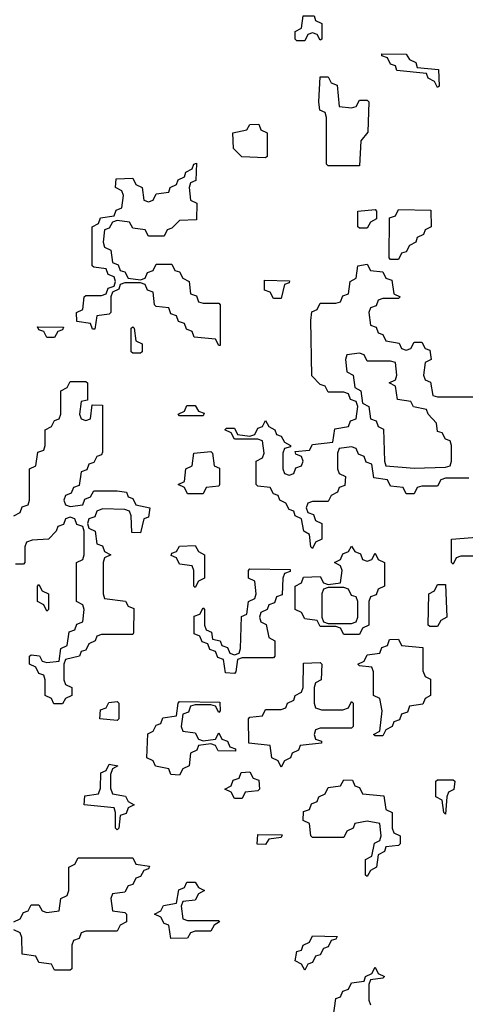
# Model space of a CAD drawing. Header units: inches. Extents: x 2518216 to 2687946, y 757338 to 915227.
# Tile 9 of 75: x 2627081 to 2628221, y 761059 to 763580. Entities that reach past the tile are written whole.
import ezdxf

# ---------------------------------------------------------------- set-up
doc = ezdxf.new("R2010")
doc.units = ezdxf.units.IN
doc.header["$MEASUREMENT"] = 0
doc.layers.add('C6726', color=7, linetype='Continuous')

msp = doc.modelspace()

# ---------------------------------------------------------------- linework, layer by layer
at = {"layer": 'C6726', "color": 6}
for points in [[(2627850, 763528), (2627842, 763542), (2627830, 763546), (2627818, 763542), (2627810, 763526), (2627790, 763526), (2627786, 763530), (2627786, 763550), (2627802, 763558), (2627806, 763590), (2627834, 763590), (2627838, 763578), (2627854, 763570), (2627854, 763530)], [(2628150, 763406), (2628142, 763422), (2628126, 763430), (2628122, 763442), (2628046, 763450), (2628042, 763462), (2628030, 763466), (2628022, 763482), (2628007.3, 763487.3), (2628007.3, 763492.7), (2628070, 763492), (2628078, 763478), (2628094, 763470), (2628098, 763458), (2628152.7, 763452.7), (2628154, 763410)], [(2627930, 763354), (2627942, 763358), (2627950, 763374), (2627970, 763374), (2627974, 763370), (2627971.6, 763291.6), (2627954, 763270), (2627950, 763206), (2627870, 763206), (2627866, 763210), (2627866, 763330), (2627862, 763342), (2627848.4, 763348.4), (2627846, 763370), (2627850, 763434), (2627870, 763434), (2627878, 763418), (2627892.7, 763412.7), (2627898, 763358)], [(2627710, 763226), (2627648.9, 763228.9), (2627628, 763250), (2627626, 763290), (2627662, 763298), (2627670, 763312), (2627692.7, 763312.7), (2627698, 763298), (2627714, 763290), (2627714, 763230)], [(2627410, 763026), (2627402, 763042), (2627370, 763046), (2627362, 763062), (2627330, 763066), (2627318, 763062), (2627310, 763046), (2627298, 763042), (2627294, 763010), (2627298, 762998), (2627314, 762990), (2627318, 762958), (2627332.7, 762952.7), (2627338, 762938), (2627350, 762934), (2627358, 762918), (2627390, 762914), (2627402, 762918), (2627407.3, 762932.7), (2627422, 762938), (2627430, 762954), (2627470, 762954), (2627478, 762938), (2627490, 762934), (2627498, 762918), (2627514, 762910), (2627518, 762878), (2627532.7, 762872.7), (2627538, 762858), (2627550, 762854), (2627590, 762854), (2627594, 762850), (2627594, 762746), (2627590, 762746), (2627582, 762762), (2627527.3, 762767.3), (2627522, 762782), (2627507.3, 762787.3), (2627502, 762802), (2627487.3, 762807.3), (2627482, 762822), (2627467.3, 762827.3), (2627462, 762842), (2627430, 762846), (2627426, 762850), (2627422, 762882), (2627407.3, 762887.3), (2627402, 762902), (2627390, 762906), (2627350, 762906), (2627338, 762902), (2627334, 762890), (2627318, 762882), (2627314, 762870), (2627314, 762830), (2627310, 762826), (2627278, 762822), (2627272.7, 762787.3), (2627267.3, 762787.3), (2627262, 762802), (2627227.3, 762807.3), (2627226, 762830), (2627242, 762838), (2627246, 762870), (2627250, 762874), (2627290, 762874), (2627302, 762878), (2627307.3, 762892.7), (2627322, 762898), (2627326, 762910), (2627322, 762922), (2627307.3, 762927.3), (2627302, 762942), (2627270, 762946), (2627266, 762950), (2627266, 763050), (2627282, 763058), (2627287.3, 763072.7), (2627322, 763078), (2627327.3, 763092.7), (2627342, 763098), (2627346, 763130), (2627342, 763142), (2627326, 763150), (2627327.3, 763172.7), (2627370, 763174), (2627378, 763158), (2627394, 763150), (2627398, 763118), (2627410, 763114), (2627422, 763118), (2627430, 763134), (2627462, 763138), (2627466, 763150), (2627482, 763158), (2627486, 763170), (2627502, 763178), (2627506, 763190), (2627522, 763198), (2627526, 763210), (2627532.7, 763212.7), (2627531.6, 763168.4), (2627518, 763162), (2627514, 763150), (2627518, 763118), (2627534, 763110), (2627532.7, 763067.3), (2627490, 763066), (2627470, 763046), (2627458, 763042), (2627450, 763026)], [(2627950, 763046), (2627946, 763050), (2627946, 763090), (2627990, 763094), (2627994, 763090), (2627994, 763070), (2627978, 763062), (2627970, 763046)], [(2628030, 762966), (2628026, 762970), (2628027.3, 763072.7), (2628042, 763078), (2628050, 763094), (2628132.7, 763092.7), (2628134, 763050), (2628118, 763042), (2628114, 763030), (2628098, 763022), (2628094, 763010), (2628078, 763002), (2628070, 762986), (2628058, 762982), (2628050, 762966)], [(2627730, 762866), (2627722, 762882), (2627707.3, 762887.3), (2627707.3, 762912.7), (2627771.1, 762911.1), (2627770, 762906), (2627758, 762902), (2627750, 762866)], [(2627150, 762766), (2627142, 762782), (2627130, 762786), (2627126, 762794), (2627192.7, 762792.7), (2627190, 762786), (2627178, 762782), (2627170, 762766)], [(2627370, 762726), (2627366, 762730), (2627366, 762790), (2627370, 762794), (2627374, 762790), (2627378, 762758), (2627394, 762750), (2627394, 762730), (2627390, 762726)], [(2627950, 762726), (2627918, 762722), (2627914, 762710), (2627918, 762678), (2627934, 762670), (2627938, 762638), (2627954, 762630), (2627958, 762598), (2627974, 762590), (2627978, 762558), (2627992.7, 762552.7), (2627998, 762538), (2628011.6, 762531.6), (2628014, 762450), (2628018, 762438), (2628090, 762432), (2628170, 762434), (2628182, 762438), (2628186, 762450), (2628186, 762490), (2628182, 762502), (2628170, 762506), (2628162, 762522), (2628150, 762526), (2628147.3, 762547.3), (2628126, 762570), (2628122, 762582), (2628088.4, 762588.4), (2628082, 762602), (2628047.3, 762607.3), (2628042, 762642), (2628026, 762650), (2628042, 762658), (2628046, 762670), (2628042, 762702), (2628030, 762706), (2627970, 762706), (2627962, 762722)], [(2627490, 762566), (2627486, 762570), (2627502, 762578), (2627508, 762592), (2627530, 762592), (2627538, 762578), (2627552.7, 762572.7), (2627550, 762566)], [(2627510, 762366), (2627502, 762382), (2627486, 762390), (2627502, 762398), (2627506, 762430), (2627522, 762438), (2627526, 762470), (2627570, 762474), (2627574, 762470), (2627578, 762438), (2627591.6, 762431.6), (2627592, 762390), (2627590, 762386), (2627558, 762382), (2627550, 762366)], [(2627530, 762126), (2627526, 762130), (2627526, 762170), (2627522, 762182), (2627490, 762186), (2627482, 762202), (2627468.4, 762208.4), (2627470, 762214), (2627482, 762218), (2627490, 762232), (2627530, 762234), (2627538, 762218), (2627554, 762210), (2627554, 762150), (2627538, 762142)], [(2627970, 762194), (2627982, 762198), (2627990, 762214), (2627998, 762198), (2628014, 762190), (2628014, 762130), (2627998, 762122), (2627992.7, 762107.3), (2627978, 762102), (2627974, 762090), (2627974, 762030), (2627958, 762022), (2627950, 762006), (2627910, 762006), (2627902, 762022), (2627890, 762026), (2627850, 762026), (2627842, 762042), (2627810, 762046), (2627802, 762062), (2627786, 762070), (2627786, 762130), (2627802, 762138), (2627807.3, 762152.7), (2627850, 762154), (2627858, 762138), (2627870, 762134), (2627902, 762138), (2627906, 762170), (2627902, 762182), (2627886, 762190), (2627902, 762198), (2627907.3, 762212.7), (2627922, 762218), (2627930, 762232), (2627938, 762218), (2627952.7, 762212.7), (2627958, 762198)], [(2627630, 761906), (2627607.3, 761907.3), (2627602, 761942), (2627587.3, 761947.3), (2627582, 761962), (2627567.3, 761967.3), (2627562, 761982), (2627547.3, 761987.3), (2627542, 762002), (2627527.3, 762007.3), (2627527.3, 762052.7), (2627542, 762058), (2627550, 762074), (2627554, 762070), (2627554, 762030), (2627558, 762018), (2627571.6, 762011.6), (2627574, 761994), (2627594, 761990), (2627598, 761978), (2627612.7, 761972.7), (2627618, 761958), (2627630, 761954), (2627642, 761958), (2627646, 761970), (2627648.4, 762051.6), (2627662, 762058), (2627666, 762090), (2627682, 762098), (2627686, 762110), (2627682, 762142), (2627666, 762150), (2627666, 762170), (2627670, 762174), (2627772.7, 762172.7), (2627772.7, 762167.3), (2627758, 762162), (2627754, 762150), (2627752.7, 762107.3), (2627738, 762102), (2627732.7, 762087.3), (2627718, 762082), (2627714, 762070), (2627698, 762062), (2627694, 762050), (2627698, 762038), (2627711.6, 762031.6), (2627718, 761998), (2627734, 761990), (2627734, 761950), (2627730, 761946), (2627650, 761946), (2627638, 761942), (2627634, 761910)], [(2627150, 762066), (2627142, 762082), (2627126, 762090), (2627126, 762130), (2627130, 762134), (2627138, 762118), (2627154, 762110), (2627154, 762070)], [(2627910, 762126), (2627870, 762126), (2627858, 762122), (2627854, 762110), (2627854, 762050), (2627858, 762038), (2627870, 762034), (2627930, 762034), (2627942, 762038), (2627946, 762050), (2627946, 762090), (2627942, 762102), (2627930, 762106), (2627922, 762122)], [(2628130, 762026), (2628126, 762030), (2628128, 762110), (2628142, 762118), (2628150, 762134), (2628170, 762134), (2628174, 762050), (2628158, 762042), (2628150, 762026)], [(2627990, 761746), (2627986, 761750), (2628002, 761758), (2628008, 761810), (2628002, 761842), (2627986, 761850), (2627986, 761910), (2627982, 761922), (2627950, 761926), (2627946, 761930), (2627962, 761938), (2627970, 761954), (2628002, 761958), (2628007.3, 761972.7), (2628022, 761978), (2628027.3, 761992.7), (2628050, 761994), (2628058, 761978), (2628112.7, 761972.7), (2628112.7, 761912.7), (2628118, 761898), (2628131.6, 761891.6), (2628132, 761850), (2628118, 761842), (2628112.7, 761827.3), (2628078, 761822), (2628072.7, 761807.3), (2628058, 761802), (2628052.7, 761787.3), (2628038, 761782), (2628034, 761770), (2628018, 761762), (2628010, 761746)], [(2627852.7, 761812.7), (2627907.3, 761812.7), (2627922, 761818), (2627930, 761834), (2627934, 761830), (2627934, 761770), (2627930, 761766), (2627850, 761766), (2627838, 761762), (2627834, 761750), (2627838, 761738), (2627852.7, 761732.7), (2627852.7, 761727.3), (2627798, 761722), (2627794, 761710), (2627778, 761702), (2627774, 761690), (2627758, 761682), (2627750, 761666), (2627742, 761682), (2627726, 761690), (2627722, 761722), (2627667.3, 761727.3), (2627666, 761790), (2627670, 761794), (2627702, 761798), (2627710, 761814), (2627750, 761814), (2627762, 761818), (2627766, 761830), (2627782, 761838), (2627786, 761850), (2627802, 761858), (2627806, 761870), (2627807.3, 761932.7), (2627850, 761934), (2627854, 761930), (2627852, 761890), (2627838, 761882), (2627834, 761870), (2627834, 761830), (2627838, 761818)], [(2627330, 761786), (2627286, 761790), (2627287.3, 761812.7), (2627302, 761818), (2627308.4, 761831.6), (2627330, 761834), (2627334, 761830), (2627334, 761790)], [(2627590, 761806), (2627582, 761822), (2627570, 761826), (2627530, 761826), (2627518, 761822), (2627512.7, 761807.3), (2627498, 761802), (2627494, 761770), (2627498, 761758), (2627530, 761754), (2627538, 761738), (2627550, 761734), (2627582, 761738), (2627590, 761754), (2627598, 761738), (2627612.7, 761732.7), (2627618, 761718), (2627632.7, 761712.7), (2627632.7, 761707.3), (2627588.4, 761708.4), (2627582, 761722), (2627570, 761726), (2627538, 761722), (2627534, 761710), (2627518, 761702), (2627514, 761670), (2627498, 761662), (2627490, 761646), (2627467.3, 761647.3), (2627462, 761662), (2627428.4, 761668.4), (2627422, 761682), (2627406, 761690), (2627408.4, 761751.6), (2627422, 761758), (2627430, 761774), (2627442, 761778), (2627447.3, 761792.7), (2627482, 761798), (2627486, 761830), (2627490, 761834), (2627592.7, 761832.7), (2627594, 761810)], [(2627330, 761506), (2627326, 761510), (2627326, 761550), (2627322, 761562), (2627246, 761570), (2627247.3, 761592.7), (2627282, 761598), (2627287.3, 761612.7), (2627288.4, 761651.6), (2627302, 761658), (2627310, 761674), (2627332, 761670), (2627318, 761662), (2627312.7, 761647.3), (2627312.7, 761612.7), (2627318, 761598), (2627351.6, 761591.6), (2627358, 761578), (2627374, 761570), (2627358, 761562), (2627352.7, 761547.3), (2627338, 761542), (2627334, 761510)], [(2627630, 761586), (2627622, 761602), (2627606, 761610), (2627622, 761618), (2627627.3, 761632.7), (2627642, 761638), (2627647.3, 761652.7), (2627670, 761654), (2627678, 761638), (2627692.7, 761632.7), (2627694, 761610), (2627690, 761606), (2627658, 761602), (2627650, 761586)], [(2627970, 761386), (2627966, 761390), (2627966, 761430), (2627982, 761438), (2627988.4, 761471.6), (2628002, 761478), (2628006, 761490), (2628002, 761522), (2627970, 761528), (2627938, 761522), (2627934, 761510), (2627918, 761502), (2627910, 761486), (2627830, 761486), (2627826, 761490), (2627822, 761522), (2627806, 761530), (2627807.3, 761552.7), (2627822, 761558), (2627827.3, 761572.7), (2627842, 761578), (2627846, 761590), (2627862, 761598), (2627870, 761614), (2627902, 761618), (2627910, 761634), (2627932.7, 761632.7), (2627938, 761618), (2627950, 761614), (2627958, 761598), (2628012.7, 761592.7), (2628018, 761558), (2628034, 761550), (2628034, 761510), (2628038, 761498), (2628054, 761490), (2628054, 761470), (2628050, 761466), (2628018, 761462), (2628014, 761450), (2627998, 761442), (2627994, 761410), (2627978, 761402)], [(2628170, 761546), (2628166, 761550), (2628162, 761582), (2628146, 761590), (2628146, 761630), (2628150, 761634), (2628190, 761634), (2628194, 761630), (2628191.3, 761608.7), (2628178, 761602), (2628174, 761590)], [(2627710, 761468), (2627688.7, 761468.7), (2627690, 761494), (2627752.7, 761492.7), (2627750, 761486), (2627718, 761482)], [(2627510, 761274), (2627590, 761274), (2627592, 761270), (2627578, 761262), (2627570, 761246), (2627530, 761246), (2627518, 761242), (2627510, 761228), (2627467.3, 761227.3), (2627462, 761262), (2627450, 761266), (2627442, 761282), (2627426, 761290), (2627442, 761298), (2627448.4, 761311.6), (2627482, 761318), (2627488, 761352), (2627502, 761358), (2627508, 761372), (2627530, 761372), (2627538, 761358), (2627554, 761350), (2627538, 761342), (2627530, 761326), (2627498, 761322), (2627494, 761310), (2627498, 761278)], [(2627810, 761146), (2627802, 761162), (2627786, 761170), (2627790, 761194), (2627802, 761198), (2627806, 761210), (2627822, 761218), (2627830, 761234), (2627892.7, 761232.7), (2627890, 761226), (2627878, 761222), (2627870, 761206), (2627858, 761202), (2627850, 761186), (2627838, 761182), (2627830, 761166), (2627818, 761162)]]:
    msp.add_lwpolyline(points, close=True, dxfattribs=at)
for points in [[(2628230, 762406), (2628170, 762406), (2628158, 762402), (2628150, 762386), (2628110, 762386), (2628098, 762382), (2628090, 762366), (2628070, 762366), (2628062, 762382), (2628030, 762386), (2628022, 762402), (2627987.3, 762407.3), (2627982, 762442), (2627967.3, 762447.3), (2627962, 762462), (2627947.3, 762467.3), (2627942, 762482), (2627930, 762486), (2627898, 762482), (2627894, 762470), (2627894, 762430), (2627898, 762418), (2627914, 762410), (2627912.7, 762387.3), (2627898, 762382), (2627894, 762370), (2627878, 762362), (2627870, 762346), (2627830, 762346), (2627818, 762342), (2627814, 762330), (2627818, 762318), (2627832.7, 762312.7), (2627838, 762298), (2627854, 762290), (2627854, 762250), (2627838, 762242), (2627830, 762226), (2627826, 762230), (2627822, 762262), (2627808, 762270), (2627802, 762302), (2627786, 762310), (2627782, 762322), (2627770, 762326), (2627762, 762342), (2627746, 762350), (2627742, 762362), (2627730, 762366), (2627722, 762382), (2627690, 762386), (2627686, 762390), (2627686, 762450), (2627702, 762458), (2627706, 762470), (2627702, 762502), (2627690, 762506), (2627630, 762506), (2627622, 762522), (2627606, 762530), (2627610, 762534), (2627630, 762534), (2627638, 762518), (2627670, 762514), (2627682, 762518), (2627690, 762534), (2627702, 762538), (2627710, 762554), (2627718, 762538), (2627734, 762530), (2627738, 762518), (2627750, 762514), (2627758, 762498), (2627774, 762490), (2627774, 762486), (2627758, 762482), (2627754, 762470), (2627754, 762430), (2627758, 762418), (2627770, 762414), (2627782, 762418), (2627787.3, 762432.7), (2627802, 762438), (2627806, 762450), (2627802, 762462), (2627787.3, 762467.3), (2627786, 762474), (2627822, 762478), (2627830, 762492), (2627882, 762498), (2627887.3, 762532.7), (2627922, 762538), (2627927.3, 762552.7), (2627942, 762558), (2627946, 762590), (2627942, 762602), (2627927.3, 762607.3), (2627922, 762622), (2627910, 762626), (2627870, 762626), (2627862, 762642), (2627850, 762646), (2627828.4, 762668.4), (2627826, 762810), (2627828.4, 762831.6), (2627842, 762838), (2627850, 762854), (2627890, 762854), (2627902, 762858), (2627907.3, 762872.7), (2627922, 762878), (2627926, 762910), (2627942, 762918), (2627946, 762950), (2627970, 762954), (2627978, 762938), (2628010, 762934), (2628018, 762918), (2628032.7, 762912.7), (2628038, 762878), (2628054, 762870), (2628050, 762866), (2628010, 762866), (2627998, 762862), (2627992.7, 762847.3), (2627978, 762842), (2627974, 762830), (2627978, 762798), (2627992.7, 762792.7), (2627998, 762778), (2628010, 762774), (2628018, 762758), (2628052, 762752), (2628058, 762738), (2628070, 762734), (2628082, 762738), (2628090, 762754), (2628110, 762754), (2628118, 762738), (2628130, 762734), (2628134, 762710), (2628118, 762702), (2628114, 762670), (2628118, 762658), (2628131.6, 762651.6), (2628138, 762618), (2628150, 762614), (2628250, 762614)], [(2627066, 762310), (2627082, 762318), (2627087.3, 762332.7), (2627102, 762338), (2627106, 762350), (2627106, 762430), (2627122, 762438), (2627127.3, 762472.7), (2627142, 762478), (2627146, 762490), (2627146, 762530), (2627162, 762538), (2627170, 762554), (2627182, 762558), (2627186, 762570), (2627186, 762630), (2627202, 762638), (2627210, 762654), (2627250, 762654), (2627254, 762650), (2627254, 762606), (2627238, 762602), (2627234, 762570), (2627238, 762558), (2627250, 762554), (2627262, 762558), (2627266, 762594), (2627292.7, 762592.7), (2627292.7, 762472.7), (2627290, 762466), (2627278, 762462), (2627270, 762446), (2627258, 762442), (2627252.7, 762427.3), (2627238, 762422), (2627232.7, 762387.3), (2627218, 762382), (2627212.7, 762367.3), (2627198, 762362), (2627194, 762350), (2627198, 762338), (2627210, 762334), (2627242, 762338), (2627247.3, 762352.7), (2627262, 762358), (2627270, 762374), (2627330, 762374), (2627354, 762370), (2627358, 762358), (2627370, 762354), (2627378, 762338), (2627414, 762330), (2627410, 762306), (2627398, 762302), (2627390, 762266), (2627367.3, 762267.3), (2627366, 762310), (2627362, 762322), (2627350, 762326), (2627292.7, 762327.3), (2627278, 762322), (2627272.7, 762307.3), (2627258, 762302), (2627254, 762290), (2627258, 762278), (2627274, 762270), (2627278, 762238), (2627292.7, 762232.7), (2627298, 762218), (2627314, 762210), (2627298, 762202), (2627294, 762190), (2627294, 762110), (2627298, 762098), (2627351.6, 762091.6), (2627358, 762078), (2627372.7, 762072.7), (2627372, 762010), (2627370, 762006), (2627290, 762006), (2627278, 762002), (2627274, 761990), (2627258, 761982), (2627250, 761966), (2627238, 761962), (2627234, 761950), (2627198, 761942), (2627194, 761930), (2627194, 761890), (2627198, 761878), (2627214, 761870), (2627214, 761850), (2627198, 761842), (2627190, 761828), (2627168.4, 761828.4), (2627162, 761842), (2627146, 761850), (2627146, 761890), (2627142, 761902), (2627130, 761906), (2627122, 761922), (2627106, 761930), (2627106, 761950), (2627110, 761954), (2627131.6, 761951.6), (2627138, 761938), (2627150, 761934), (2627182, 761938), (2627186, 761970), (2627202, 761978), (2627207.3, 762012.7), (2627222, 762018), (2627227.3, 762032.7), (2627242, 762038), (2627246, 762070), (2627242, 762082), (2627226, 762090), (2627226, 762190), (2627242, 762198), (2627246, 762210), (2627246, 762270), (2627242, 762282), (2627227.3, 762287.3), (2627222, 762302), (2627210, 762306), (2627198, 762302), (2627192.7, 762287.3), (2627178, 762282), (2627174, 762270), (2627154, 762250), (2627112.7, 762247.3), (2627098, 762242), (2627094, 762230), (2627094, 762190), (2627090, 762186), (2627070, 762186)], [(2628250, 762206), (2628210, 762206), (2628198, 762202), (2628190, 762186), (2628186, 762190), (2628186, 762250), (2628282, 762258)], [(2627066, 761270), (2627082, 761278), (2627090, 761294), (2627102, 761298), (2627110, 761314), (2627130, 761314), (2627138, 761298), (2627150, 761294), (2627182, 761298), (2627186, 761330), (2627202, 761338), (2627206, 761350), (2627206, 761410), (2627222, 761418), (2627230, 761434), (2627370, 761434), (2627378, 761418), (2627412.7, 761412.7), (2627410, 761406), (2627398, 761402), (2627390, 761386), (2627378, 761382), (2627370, 761366), (2627358, 761362), (2627350, 761346), (2627318, 761342), (2627314, 761330), (2627318, 761298), (2627350, 761294), (2627354, 761290), (2627354, 761270), (2627338, 761262), (2627330, 761246), (2627250, 761246), (2627238, 761242), (2627232.7, 761227.3), (2627218, 761222), (2627214, 761210), (2627214, 761150), (2627210, 761146), (2627170, 761146), (2627162, 761162), (2627130, 761166), (2627122, 761182), (2627087.3, 761187.3), (2627086, 761230), (2627082, 761242), (2627066, 761250)], [(2627882, 761018), (2627890, 761074), (2627902, 761078), (2627907.3, 761092.7), (2627922, 761098), (2627930, 761114), (2627962, 761118), (2627966, 761130), (2627982, 761138), (2627990, 761154), (2627998, 761138), (2628014, 761130), (2628010, 761126), (2627978, 761122), (2627974, 761110), (2627974, 761070), (2627978, 761058)]]:
    msp.add_lwpolyline(points, dxfattribs=at)

doc.saveas('drawing.dxf')
